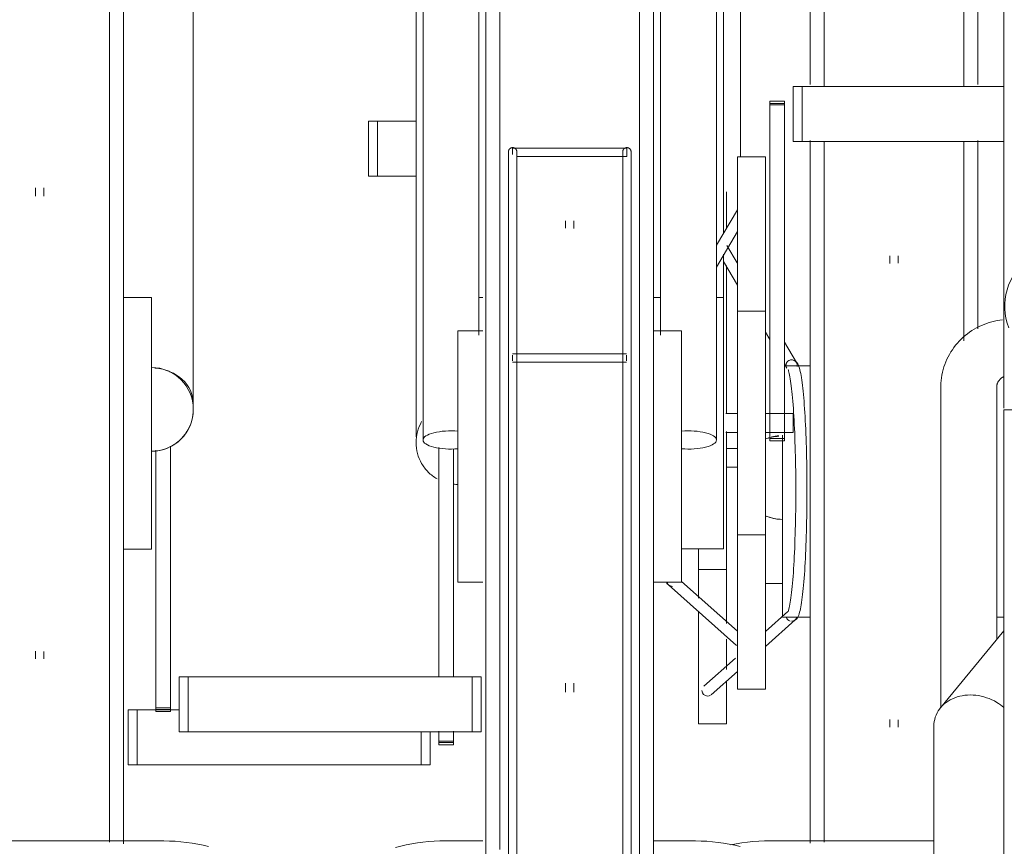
# Model space of a CAD drawing. Extents: x 50445 to 145605, y -10968 to 41989.
# Tile 134 of 256: x 88494 to 88846, y -128 to 168. Entities that reach past the tile are written whole.
import ezdxf

# ---------------------------------------------------------------- set-up
doc = ezdxf.new("R2010")
doc.units = 0
doc.header["$LTSCALE"] = 414.30304
doc.header["$MEASUREMENT"] = 0
doc.layers.add('A-EQPM', color=6, linetype='CONTINUOUS', lineweight=18)

# ---------------------------------------------------------------- blocks, each defined once
blk = doc.blocks.new('97_KA_gestapelde fietsenstalling 8 fietsen 1600x1900 - Type-V113-plotview doorsnede C C  -  1 op 100')
at = {"layer": 'A-EQPM'}
for p, q in [((7597.4, -522.03), (7597.4, -362.96)), ((7657.4, -362.96), (7657.4, -522.03)), ((7572.4, -476.2), (7572.4, -548.02)), ((7439.37, -535.23), (7442.59, -535.23)), ((7439.37, -554.93), (7439.37, -535.23)), ((7442.59, -535.23), (7456.33, -535.23)), ((7442.59, -554.93), (7442.59, -535.23)), ((7597.4, -667.77), (7597.4, -542.06)), ((7657.4, -542.06), (7657.4, -609.6)), ((7442.59, -554.93), (7439.37, -554.93)), ((7456.33, -554.93), (7442.59, -554.93)), ((7567.4, -560.52), (7567.4, -573.28)), ((7571.29, -585.96), (7567.58, -579.69)), ((7625.9, -583.4), (7625.9, -586.13)), ((7628.9, -586.03), (7628.9, -583.4)), ((7566.33, -585.44), (7571.33, -593.88)), ((7567.4, -586.86), (7567.4, -639.98)), ((7581.33, -610.76), (7582.9, -613.42)), ((7592.41, -621.62), (7588.12, -614.38)), ((7588.12, -622.23), (7588.98, -623.67)), ((7597.4, -622.77), (7588.12, -622.77)), ((7567.4, -646.36), (7567.4, -655.77)), ((7587.4, -667.77), (7587.4, -647.66)), ((7571.33, -652.42), (7567.4, -652.42)), ((7567.4, -655.77), (7567.4, -715.1)), ((7567.4, -659.12), (7571.33, -659.12)), ((7587.4, -712.77), (7587.4, -667.77)), ((7597.4, -793.75), (7597.4, -667.77)), ((7557.4, -706.02), (7557.4, -688.54)), ((7557.4, -695.77), (7567.4, -695.77)), ((7581.33, -700.77), (7587.4, -700.77)), ((7557.4, -751.02), (7557.4, -710.59)), ((7589.37, -710.75), (7581.33, -717.91)), ((7581.33, -723.27), (7592.02, -713.75)), ((7587.4, -712.77), (7597.4, -712.77)), ((7664.04, -712.77), (7666.63, -712.77)), ((7567.4, -720.6), (7567.4, -731.55)), ((7570.65, -727.43), (7559.31, -737.54)), ((7561.97, -740.53), (7571.33, -732.18)), ((7567.4, -735.73), (7567.4, -751.02)), ((7625.9, -749.41), (7625.9, -752.14)), ((7628.9, -752.14), (7628.9, -749.51)), ((7557.4, -751.02), (7567.4, -751.02)), ((7641.63, -792.88), (7583.02, -792.88))]:
    blk.add_line(p, q, dxfattribs=at)
at = {"layer": 'A-EQPM', "flags": 128}
for points in [[(7602.4, -492.96), (7602.4, -503.08), (7602.4, -513.47), (7602.4, -522.73)], [(7652.4, -522.73), (7652.4, -516.32), (7652.4, -505.86), (7652.4, -495.66)], [(7602.4, -542.43), (7602.4, -546.05), (7602.4, -557.32), (7602.4, -568.77), (7602.4, -580.38), (7602.4, -592.12), (7602.4, -603.99), (7602.4, -615.96), (7602.4, -628.01), (7602.4, -640.13), (7602.4, -652.29), (7602.4, -664.48), (7602.4, -667.77)], [(7652.4, -613.81), (7652.4, -607.21), (7652.4, -595.32), (7652.4, -583.53), (7652.4, -571.89), (7652.4, -560.39), (7652.4, -549.07), (7652.4, -542.43)], [(7590.7, -714.25), (7591.75, -713.99), (7592.41, -713.5), (7592.79, -713.02), (7593.05, -712.55), (7593.26, -712.08), (7593.44, -711.57), (7593.6, -711.03), (7593.75, -710.43), (7593.89, -709.78), (7594.03, -709.08), (7594.17, -708.31), (7594.3, -707.48), (7594.42, -706.6), (7594.55, -705.65), (7594.67, -704.65), (7594.78, -703.59), (7594.9, -702.48), (7595.01, -701.31), (7595.11, -700.08), (7595.21, -698.81), (7595.31, -697.49), (7595.4, -696.12), (7595.49, -694.71), (7595.57, -693.25), (7595.65, -691.75), (7595.73, -690.22), (7595.79, -688.65), (7595.86, -687.04), (7595.92, -685.41), (7595.97, -683.74), (7596.02, -682.05), (7596.06, -680.34), (7596.1, -678.61), (7596.13, -676.85), (7596.16, -675.09), (7596.18, -673.31), (7596.2, -671.52), (7596.21, -669.73), (7596.21, -667.93), (7596.21, -666.13), (7596.2, -664.34), (7596.19, -662.55), (7596.17, -660.76), (7596.15, -658.99), (7596.12, -657.23), (7596.08, -655.49), (7596.04, -653.76), (7596, -652.06), (7595.95, -650.38), (7595.89, -648.73), (7595.83, -647.11), (7595.76, -645.52), (7595.69, -643.96), (7595.62, -642.45), (7595.53, -640.97), (7595.45, -639.53), (7595.36, -638.14), (7595.26, -636.79), (7595.17, -635.49), (7595.06, -634.24), (7594.96, -633.04), (7594.85, -631.9), (7594.73, -630.81), (7594.61, -629.78), (7594.49, -628.8), (7594.37, -627.88), (7594.24, -627.02), (7594.1, -626.22), (7593.97, -625.48), (7593.83, -624.8), (7593.68, -624.18), (7593.52, -623.61), (7593.36, -623.08), (7593.17, -622.6), (7592.94, -622.13), (7592.64, -621.66), (7592.15, -621.16), (7591.3, -620.73), (7590.78, -620.65)], [(7589.44, -624.05), (7589.47, -624.13), (7589.55, -624.33), (7589.66, -624.63), (7589.77, -625.03), (7589.89, -625.52), (7590.01, -626.09), (7590.13, -626.73), (7590.25, -627.44), (7590.37, -628.23), (7590.49, -629.08), (7590.61, -629.99), (7590.72, -630.97), (7590.84, -632.01), (7590.94, -633.11), (7591.05, -634.26), (7591.15, -635.47), (7591.25, -636.73), (7591.34, -638.04), (7591.43, -639.4), (7591.52, -640.81), (7591.6, -642.26), (7591.68, -643.75), (7591.75, -645.28), (7591.82, -646.84), (7591.88, -648.44), (7591.93, -650.07), (7591.99, -651.72), (7592.03, -653.41), (7592.07, -655.11), (7592.11, -656.84), (7592.14, -658.58), (7592.17, -660.34), (7592.19, -662.1), (7592.2, -663.88), (7592.21, -665.66), (7592.21, -667.45), (7592.21, -669.23), (7592.2, -671.01), (7592.19, -672.79), (7592.17, -674.56), (7592.14, -676.32), (7592.11, -678.06), (7592.07, -679.78), (7592.03, -681.49), (7591.99, -683.17), (7591.93, -684.83), (7591.88, -686.46), (7591.82, -688.05), (7591.75, -689.62), (7591.68, -691.15), (7591.6, -692.64), (7591.52, -694.09), (7591.43, -695.49), (7591.34, -696.85), (7591.25, -698.16), (7591.15, -699.42), (7591.05, -700.63), (7590.94, -701.79), (7590.84, -702.89), (7590.72, -703.92), (7590.61, -704.9), (7590.49, -705.82), (7590.37, -706.67), (7590.25, -707.45), (7590.13, -708.17), (7590.01, -708.81), (7589.89, -709.37), (7589.77, -709.86), (7589.66, -710.26), (7589.55, -710.57), (7589.47, -710.77), (7589.44, -710.84)], [(7602.4, -667.77), (7602.4, -679.96), (7602.4, -692.13), (7602.4, -704.26), (7602.4, -716.33), (7602.4, -728.32), (7602.4, -740.22), (7602.4, -752), (7602.4, -763.65), (7602.4, -775.14), (7602.4, -786.47), (7602.4, -793.39)], [(7583.02, -792.88), (7580.97, -792.91), (7578.94, -793), (7576.9, -793.14), (7574.88, -793.35), (7572.87, -793.6), (7570.88, -793.92), (7568.98, -794.28)]]:
    blk.add_lwpolyline(points, dxfattribs=at)
at = {"layer": 'A-EQPM'}
for start, end in [(94.873, 114.0727), (245.9273, 270)]:
    blk.add_arc((7587.4, -662.77), 15, start, end, dxfattribs=at)
for centre, major_axis, ratio, start_param, end_param in [((7587.4, -660.68), (15, 0), 0.848048, 1.653289, 1.990944), ((7590.7, -712.25), (0, 2), 0.996917, 1.832596, 2.879793), ((7590.7, -712.25), (0, 2), 0.996917, 3.665191, 4.45059), ((7560.64, -739.04), (-1.33, 1.49), 0.994489, 0.84558, 2.416376), ((7560.64, -739.04), (-1.33, 1.49), 0.994489, 2.416376, 2.939975), ((7560.64, -739.04), (-1.33, 1.49), 0.994489, 3.141593, 3.201774)]:
    blk.add_ellipse(centre, major_axis=major_axis, ratio=ratio, start_param=start_param, end_param=end_param, dxfattribs=at)
for points in [[(7588.73, -622.99), (7588.69, -622.76), (7588.69, -622.29), (7588.94, -621.63), (7589.4, -621.08), (7590.01, -620.73), (7590.47, -620.65), (7590.71, -620.65)], [(7590.71, -620.65), (7590.94, -620.65), (7591.4, -620.73), (7592.01, -621.08), (7592.46, -621.63), (7592.7, -622.29), (7592.7, -622.76), (7592.66, -622.99)]]:
    blk.add_open_spline(points, degree=3, dxfattribs=at)
blk.add_open_spline([(7581.28, -676.46), (7582.01, -676.79), (7583.99, -677.49), (7586.09, -677.77), (7587.4, -677.77)], degree=3, knots=[0.3662628, 0.3662628, 0.3662628, 0.3662628, 0.4166667, 0.5, 0.5, 0.5, 0.5], dxfattribs=at)
blk = doc.blocks.new('97_KA_gestapelde fietsenstalling 16 fietsen 1600x2900 - Type-V125-plotview doorsnede C C  -  1 op 100')
at = {"layer": 'A-EQPM'}
for p, q in [((7351.63, -338.57), (7351.63, -643.38)), ((7458.83, -342.18), (7458.83, -649.34)), ((7478.83, -611.8), (7478.83, -342.18)), ((7543.83, -342.18), (7543.83, -611.8)), ((7563.83, -649.34), (7563.83, -342.18)), ((7481.33, -655.27), (7481.33, -350.46)), ((7541.33, -350.46), (7541.33, -655.27)), ((7666.63, -427.82), (7666.63, -638.01)), ((7376.63, -636.29), (7376.63, -451.81)), ((7456.33, -463.7), (7456.33, -648.18)), ((7566.33, -575.52), (7566.33, -463.7)), ((7591.33, -522.73), (7594.55, -522.73)), ((7591.33, -542.43), (7591.33, -522.73)), ((7594.55, -522.73), (7666.63, -522.73)), ((7594.55, -542.43), (7594.55, -522.73)), ((7588.12, -528.06), (7582.9, -528.06)), ((7582.9, -529.37), (7582.9, -528.06)), ((7582.9, -528.06), (7582.9, -528.36)), ((7588.12, -528.36), (7588.12, -528.06)), ((7588.12, -528.06), (7588.12, -529.37)), ((7582.9, -528.83), (7588.12, -528.83)), ((7582.9, -639.12), (7582.9, -529.37)), ((7588.12, -529.37), (7582.9, -529.37)), ((7588.12, -529.37), (7588.12, -639.12)), ((7594.55, -542.43), (7591.33, -542.43)), ((7666.63, -542.43), (7594.55, -542.43)), ((7531.81, -544.9), (7490.85, -544.9)), ((7490.85, -546.4), (7490.85, -544.95)), ((7531.81, -544.95), (7531.81, -546.4)), ((7490.85, -547.15), (7490.85, -546.4)), ((7492.39, -547.9), (7531.81, -547.9)), ((7531.81, -546.4), (7531.81, -547.84)), ((7581.33, -548.02), (7571.33, -548.02)), ((7571.33, -643.27), (7571.33, -548.02)), ((7581.33, -548.02), (7581.33, -643.27)), ((7489.39, -554.95), (7489.39, -593.68)), ((7489.39, -554.95), (7489.39, -602.58)), ((7492.39, -589.58), (7492.39, -554.95)), ((7492.39, -602.58), (7492.39, -554.95)), ((7530.27, -554.95), (7530.27, -590.74)), ((7530.27, -554.95), (7530.27, -602.58)), ((7533.27, -593.99), (7533.27, -554.95)), ((7533.27, -602.58), (7533.27, -554.95)), ((7320.13, -559.01), (7320.13, -562)), ((7323.13, -562), (7323.13, -559.01)), ((7571.33, -566.89), (7563.83, -579.56)), ((7509.83, -570.9), (7509.83, -573.53)), ((7512.83, -573.63), (7512.83, -570.9)), ((7563.83, -587.41), (7571.33, -574.74)), ((7566.33, -598.26), (7566.33, -582.81)), ((7361.63, -598.38), (7351.63, -598.38)), ((7361.63, -598.38), (7361.63, -643.38)), ((7480.2, -598.27), (7478.83, -598.27)), ((7543.89, -598.27), (7541.33, -598.27)), ((7566.33, -598.27), (7563.83, -598.27)), ((7566.33, -598.27), (7566.33, -643.27)), ((7581.33, -603.27), (7571.33, -603.27)), ((7480.2, -610.27), (7471.33, -610.27)), ((7471.33, -655.27), (7471.33, -610.27)), ((7551.33, -610.27), (7541.33, -610.27)), ((7551.33, -610.27), (7551.33, -655.27)), ((7531.68, -618.5), (7490.88, -618.5)), ((7490.88, -620), (7490.88, -618.94)), ((7490.88, -621.06), (7490.88, -620)), ((7531.68, -618.94), (7531.68, -620)), ((7531.68, -620), (7531.68, -621.06)), ((7490.88, -621.5), (7531.68, -621.5)), ((7644.13, -630.29), (7644.13, -745.19)), ((7664.13, -720.72), (7664.13, -630.29)), ((7489.39, -638.38), (7489.39, -968.3)), ((7492.39, -968.3), (7492.39, -638.38)), ((7530.27, -638.38), (7530.27, -810.83)), ((7533.27, -810.83), (7533.27, -638.38)), ((7571.33, -639.92), (7567.17, -639.92)), ((7591.33, -639.92), (7581.33, -639.92)), ((7582.9, -649.65), (7582.9, -639.12)), ((7588.12, -639.12), (7588.12, -649.65)), ((7591.33, -639.92), (7591.33, -643.27)), ((7675.37, -638.57), (7666.63, -638.57)), ((7666.63, -943.38), (7666.63, -638.57)), ((7351.63, -643.38), (7351.63, -793.98)), ((7361.63, -643.38), (7361.63, -688.38)), ((7566.33, -643.27), (7566.33, -688.27)), ((7571.33, -738.52), (7571.33, -643.27)), ((7581.33, -643.27), (7581.33, -738.52)), ((7591.33, -643.27), (7591.33, -646.62)), ((7567.17, -646.62), (7571.33, -646.62)), ((7581.33, -646.62), (7591.33, -646.62)), ((7368.42, -651.56), (7368.42, -745.28)), ((7582.9, -648.87), (7582.9, -649.65)), ((7582.9, -648.87), (7588.12, -648.87)), ((7582.9, -649.65), (7588.12, -649.65)), ((7588.12, -649.65), (7588.12, -648.87)), ((7363.2, -745.28), (7363.2, -652.96)), ((7464.54, -734.11), (7464.54, -652.06)), ((7469.76, -652.48), (7469.76, -734.11)), ((7471.33, -700.27), (7471.33, -655.27)), ((7481.33, -945.46), (7481.33, -655.27)), ((7541.33, -655.27), (7541.33, -811.38)), ((7551.33, -655.27), (7551.33, -700.27)), ((7571.33, -683.27), (7581.33, -683.27)), ((7351.63, -688.38), (7361.63, -688.38)), ((7551.33, -688.27), (7566.33, -688.27)), ((7471.33, -700.27), (7480.2, -700.27)), ((7541.33, -700.27), (7551.33, -700.27)), ((7571.33, -717.83), (7551.33, -700)), ((7546.72, -701.25), (7570.98, -722.87)), ((7666.63, -717.65), (7643.98, -745.23)), ((7320.13, -724.99), (7320.13, -727.75)), ((7323.13, -727.75), (7323.13, -725.12)), ((7371.62, -734.11), (7374.84, -734.11)), ((7371.62, -734.11), (7371.62, -753.81)), ((7374.84, -734.11), (7476.44, -734.11)), ((7374.84, -753.81), (7374.84, -734.11)), ((7476.44, -734.11), (7479.66, -734.11)), ((7476.44, -753.81), (7476.44, -734.11)), ((7479.66, -753.81), (7479.66, -734.11)), ((7509.83, -736.38), (7509.83, -739.64)), ((7512.83, -739.64), (7512.83, -736.38)), ((7571.33, -738.52), (7581.33, -738.52)), ((7353.3, -746), (7356.52, -746)), ((7353.3, -765.7), (7353.3, -746)), ((7356.52, -746), (7371.62, -746)), ((7356.52, -765.7), (7356.52, -746)), ((7363.2, -746.59), (7363.2, -745.28)), ((7368.42, -745.28), (7363.2, -745.28)), ((7363.2, -745.82), (7368.42, -745.82)), ((7363.2, -746.29), (7363.2, -746.59)), ((7363.2, -746.59), (7368.42, -746.59)), ((7368.42, -745.28), (7368.42, -746.59)), ((7368.42, -746.59), (7368.42, -746.29)), ((7374.84, -753.81), (7371.62, -753.81)), ((7476.44, -753.81), (7374.84, -753.81)), ((7458.12, -765.7), (7458.12, -753.81)), ((7461.33, -765.7), (7461.33, -753.81)), ((7464.54, -756.91), (7464.54, -753.54)), ((7469.76, -753.54), (7469.76, -756.91)), ((7479.66, -753.81), (7476.44, -753.81)), ((7641.63, -751.81), (7641.63, -936.29)), ((7464.54, -757.71), (7464.54, -756.91)), ((7464.54, -757.17), (7464.54, -758.48)), ((7464.54, -757.17), (7469.76, -757.17)), ((7469.76, -756.91), (7469.76, -757.71)), ((7469.76, -758.48), (7469.76, -757.17)), ((7464.54, -758.18), (7464.54, -757.71)), ((7469.76, -757.71), (7464.54, -757.71)), ((7464.54, -758.48), (7464.54, -758.18)), ((7464.54, -758.48), (7469.76, -758.48)), ((7469.76, -757.71), (7469.76, -758.18)), ((7469.76, -758.18), (7469.76, -758.48)), ((7356.52, -765.7), (7353.3, -765.7)), ((7458.12, -765.7), (7356.52, -765.7)), ((7461.33, -765.7), (7458.12, -765.7)), ((7365.52, -792.88), (7276.74, -792.88)), ((7480.2, -792.88), (7466.95, -792.88)), ((7555.72, -792.88), (7541.33, -792.88))]:
    blk.add_line(p, q, dxfattribs=at)
at = {"layer": 'A-EQPM', "flags": 128}
for points in [[(7346.63, -643.38), (7346.63, -631.19), (7346.63, -619.02), (7346.63, -606.89), (7346.63, -594.82), (7346.63, -582.82), (7346.63, -570.92), (7346.63, -559.14), (7346.63, -547.5), (7346.63, -536), (7346.63, -524.68), (7346.63, -513.55), (7346.63, -502.62), (7346.63, -491.93)], [(7486.33, -490.58), (7486.33, -500.97), (7486.33, -511.6), (7486.33, -522.47), (7486.33, -533.55), (7486.33, -544.82), (7486.33, -556.27), (7486.33, -567.88), (7486.33, -579.62), (7486.33, -591.49), (7486.33, -603.46), (7486.33, -615.51), (7486.33, -627.63), (7486.33, -639.79), (7486.33, -651.98), (7486.33, -655.27)], [(7536.33, -655.27), (7536.33, -643.08), (7536.33, -630.91), (7536.33, -618.78), (7536.33, -606.71), (7536.33, -594.71), (7536.33, -582.82), (7536.33, -571.03), (7536.33, -559.39), (7536.33, -547.89), (7536.33, -536.57), (7536.33, -525.44), (7536.33, -514.52), (7536.33, -503.82), (7536.33, -493.36)], [(7489.39, -546.17), (7489.39, -546.11), (7489.4, -546.05), (7489.4, -545.99), (7489.41, -545.93), (7489.42, -545.87), (7489.44, -545.81), (7489.45, -545.75), (7489.47, -545.69), (7489.49, -545.64), (7489.51, -545.58), (7489.54, -545.53), (7489.56, -545.47), (7489.59, -545.42), (7489.62, -545.37), (7489.66, -545.32), (7489.69, -545.27), (7489.73, -545.22), (7489.77, -545.18), (7489.81, -545.13), (7489.85, -545.09), (7489.89, -545.05), (7489.94, -545.01), (7489.98, -544.97), (7490.03, -544.94), (7490.08, -544.9), (7490.13, -544.87), (7490.19, -544.84), (7490.24, -544.81), (7490.29, -544.79), (7490.35, -544.77), (7490.41, -544.75), (7490.46, -544.73), (7490.52, -544.71), (7490.58, -544.7), (7490.64, -544.69), (7490.7, -544.68), (7490.76, -544.67), (7490.82, -544.67), (7490.88, -544.67), (7490.94, -544.67), (7491, -544.67), (7491.06, -544.67), (7491.12, -544.68), (7491.18, -544.69), (7491.23, -544.7), (7491.29, -544.72), (7491.35, -544.74), (7491.41, -544.76), (7491.46, -544.78), (7491.52, -544.8), (7491.57, -544.83), (7491.62, -544.86), (7491.68, -544.89), (7491.73, -544.92), (7491.78, -544.95), (7491.82, -544.99), (7491.87, -545.03), (7491.91, -545.07), (7491.96, -545.11), (7492, -545.15), (7492.04, -545.2), (7492.08, -545.24), (7492.11, -545.29), (7492.15, -545.34), (7492.18, -545.39), (7492.21, -545.44), (7492.24, -545.5), (7492.26, -545.55), (7492.29, -545.61), (7492.31, -545.66), (7492.33, -545.72), (7492.34, -545.78), (7492.36, -545.84), (7492.37, -545.89), (7492.38, -545.95), (7492.39, -546.01), (7492.39, -546.07), (7492.39, -546.13), (7492.39, -546.17)], [(7530.27, -546.17), (7530.27, -546.11), (7530.28, -546.05), (7530.28, -545.99), (7530.29, -545.93), (7530.3, -545.87), (7530.31, -545.81), (7530.33, -545.75), (7530.35, -545.69), (7530.37, -545.64), (7530.39, -545.58), (7530.41, -545.53), (7530.44, -545.47), (7530.47, -545.42), (7530.5, -545.37), (7530.53, -545.32), (7530.57, -545.27), (7530.6, -545.22), (7530.64, -545.18), (7530.68, -545.13), (7530.73, -545.09), (7530.77, -545.05), (7530.82, -545.01), (7530.86, -544.97), (7530.91, -544.94), (7530.96, -544.9), (7531.01, -544.87), (7531.06, -544.84), (7531.12, -544.81), (7531.17, -544.79), (7531.23, -544.77), (7531.28, -544.75), (7531.34, -544.73), (7531.4, -544.71), (7531.46, -544.7), (7531.52, -544.69), (7531.58, -544.68), (7531.63, -544.67), (7531.69, -544.67), (7531.75, -544.67), (7531.81, -544.67), (7531.87, -544.67), (7531.93, -544.67), (7531.99, -544.68), (7532.05, -544.69), (7532.11, -544.7), (7532.17, -544.72), (7532.23, -544.74), (7532.28, -544.76), (7532.34, -544.78), (7532.4, -544.8), (7532.45, -544.83), (7532.5, -544.86), (7532.55, -544.89), (7532.6, -544.92), (7532.65, -544.95), (7532.7, -544.99), (7532.75, -545.03), (7532.79, -545.07), (7532.84, -545.11), (7532.88, -545.15), (7532.92, -545.2), (7532.95, -545.24), (7532.99, -545.29), (7533.02, -545.34), (7533.06, -545.39), (7533.09, -545.44), (7533.11, -545.5), (7533.14, -545.55), (7533.16, -545.61), (7533.18, -545.66), (7533.2, -545.72), (7533.22, -545.78), (7533.23, -545.84), (7533.25, -545.89), (7533.26, -545.95), (7533.26, -546.01), (7533.27, -546.07), (7533.27, -546.13), (7533.27, -546.17)], [(7489.39, -554.95), (7489.39, -554.12), (7489.39, -553.32), (7489.39, -552.56), (7489.39, -551.84), (7489.39, -551.16), (7489.39, -550.52), (7489.39, -549.92), (7489.39, -549.36), (7489.39, -548.84), (7489.39, -548.37), (7489.39, -547.94), (7489.39, -547.55), (7489.39, -547.22), (7489.39, -546.92), (7489.39, -546.68), (7489.39, -546.48), (7489.39, -546.33), (7489.39, -546.23), (7489.39, -546.17), (7489.39, -546.17)], [(7489.39, -546.17), (7489.39, -546.19), (7489.39, -546.26), (7489.39, -546.38), (7489.39, -546.55), (7489.39, -546.76), (7489.39, -547.02), (7489.39, -547.33), (7489.39, -547.69), (7489.39, -548.09), (7489.39, -548.53), (7489.39, -549.02), (7489.39, -549.56), (7489.39, -550.13), (7489.39, -550.75), (7489.39, -551.4), (7489.39, -552.1), (7489.39, -552.84), (7489.39, -553.61), (7489.39, -554.42), (7489.39, -554.95)], [(7492.39, -554.95), (7492.39, -554.12), (7492.39, -553.32), (7492.39, -552.56), (7492.39, -551.84), (7492.39, -551.16), (7492.39, -550.52), (7492.39, -549.92), (7492.39, -549.36), (7492.39, -548.84), (7492.39, -548.37), (7492.39, -547.94), (7492.39, -547.55), (7492.39, -547.22), (7492.39, -546.92), (7492.39, -546.68), (7492.39, -546.48), (7492.39, -546.33), (7492.39, -546.23), (7492.39, -546.17), (7492.39, -546.17)], [(7492.39, -546.17), (7492.39, -546.19), (7492.39, -546.26), (7492.39, -546.38), (7492.39, -546.55), (7492.39, -546.76), (7492.39, -547.02), (7492.39, -547.33), (7492.39, -547.69), (7492.39, -548.09), (7492.39, -548.53), (7492.39, -549.02), (7492.39, -549.56), (7492.39, -550.13), (7492.39, -550.75), (7492.39, -551.4), (7492.39, -552.1), (7492.39, -552.84), (7492.39, -553.61), (7492.39, -554.42), (7492.39, -554.95)], [(7530.27, -554.95), (7530.27, -554.12), (7530.27, -553.32), (7530.27, -552.56), (7530.27, -551.84), (7530.27, -551.16), (7530.27, -550.52), (7530.27, -549.92), (7530.27, -549.36), (7530.27, -548.84), (7530.27, -548.37), (7530.27, -547.94), (7530.27, -547.55), (7530.27, -547.22), (7530.27, -546.92), (7530.27, -546.68), (7530.27, -546.48), (7530.27, -546.33), (7530.27, -546.23), (7530.27, -546.17), (7530.27, -546.17)], [(7530.27, -546.17), (7530.27, -546.19), (7530.27, -546.26), (7530.27, -546.38), (7530.27, -546.55), (7530.27, -546.76), (7530.27, -547.02), (7530.27, -547.33), (7530.27, -547.69), (7530.27, -548.09), (7530.27, -548.53), (7530.27, -549.02), (7530.27, -549.56), (7530.27, -550.13), (7530.27, -550.75), (7530.27, -551.4), (7530.27, -552.1), (7530.27, -552.84), (7530.27, -553.61), (7530.27, -554.42), (7530.27, -554.95)], [(7533.27, -554.95), (7533.27, -554.12), (7533.27, -553.32), (7533.27, -552.56), (7533.27, -551.84), (7533.27, -551.16), (7533.27, -550.52), (7533.27, -549.92), (7533.27, -549.36), (7533.27, -548.84), (7533.27, -548.37), (7533.27, -547.94), (7533.27, -547.55), (7533.27, -547.22), (7533.27, -546.92), (7533.27, -546.68), (7533.27, -546.48), (7533.27, -546.33), (7533.27, -546.23), (7533.27, -546.17), (7533.27, -546.17)], [(7533.27, -546.17), (7533.27, -546.19), (7533.27, -546.26), (7533.27, -546.38), (7533.27, -546.55), (7533.27, -546.76), (7533.27, -547.02), (7533.27, -547.33), (7533.27, -547.69), (7533.27, -548.09), (7533.27, -548.53), (7533.27, -549.02), (7533.27, -549.56), (7533.27, -550.13), (7533.27, -550.75), (7533.27, -551.4), (7533.27, -552.1), (7533.27, -552.84), (7533.27, -553.61), (7533.27, -554.42), (7533.27, -554.95)], [(7489.39, -602.58), (7489.39, -603.45), (7489.39, -604.34), (7489.39, -605.27), (7489.39, -606.23), (7489.39, -607.22), (7489.39, -608.23), (7489.39, -609.27), (7489.39, -610.33), (7489.39, -611.41), (7489.39, -612.52), (7489.39, -613.64), (7489.39, -614.77), (7489.39, -615.93), (7489.39, -617.09), (7489.39, -618.26), (7489.39, -619.45), (7489.39, -620.64), (7489.39, -621.83), (7489.39, -623.03), (7489.39, -624.23), (7489.39, -625.43), (7489.39, -626.63), (7489.39, -627.82), (7489.39, -629.01), (7489.39, -630.18), (7489.39, -631.35), (7489.39, -632.51), (7489.39, -633.65), (7489.39, -634.77), (7489.39, -635.88), (7489.39, -636.97), (7489.39, -638.04), (7489.39, -638.38)], [(7492.39, -638.38), (7492.39, -637.32), (7492.39, -636.24), (7492.39, -635.13), (7492.39, -634.01), (7492.39, -632.88), (7492.39, -631.73), (7492.39, -630.56), (7492.39, -629.39), (7492.39, -628.21), (7492.39, -627.02), (7492.39, -625.82), (7492.39, -624.62), (7492.39, -623.42), (7492.39, -622.22), (7492.39, -621.03), (7492.39, -619.84), (7492.39, -618.65), (7492.39, -617.47), (7492.39, -616.3), (7492.39, -615.15), (7492.39, -614.01), (7492.39, -612.88), (7492.39, -611.77), (7492.39, -610.68), (7492.39, -609.61), (7492.39, -608.57), (7492.39, -607.55), (7492.39, -606.55), (7492.39, -605.58), (7492.39, -604.64), (7492.39, -603.74), (7492.39, -602.86), (7492.39, -602.58)], [(7530.27, -602.58), (7530.27, -603.45), (7530.27, -604.34), (7530.27, -605.27), (7530.27, -606.23), (7530.27, -607.22), (7530.27, -608.23), (7530.27, -609.27), (7530.27, -610.33), (7530.27, -611.41), (7530.27, -612.52), (7530.27, -613.64), (7530.27, -614.77), (7530.27, -615.93), (7530.27, -617.09), (7530.27, -618.26), (7530.27, -619.45), (7530.27, -620.64), (7530.27, -621.83), (7530.27, -623.03), (7530.27, -624.23), (7530.27, -625.43), (7530.27, -626.63), (7530.27, -627.82), (7530.27, -629.01), (7530.27, -630.18), (7530.27, -631.35), (7530.27, -632.51), (7530.27, -633.65), (7530.27, -634.77), (7530.27, -635.88), (7530.27, -636.97), (7530.27, -638.04), (7530.27, -638.38)], [(7533.27, -638.38), (7533.27, -637.32), (7533.27, -636.24), (7533.27, -635.13), (7533.27, -634.01), (7533.27, -632.88), (7533.27, -631.73), (7533.27, -630.56), (7533.27, -629.39), (7533.27, -628.21), (7533.27, -627.02), (7533.27, -625.82), (7533.27, -624.62), (7533.27, -623.42), (7533.27, -622.22), (7533.27, -621.03), (7533.27, -619.84), (7533.27, -618.65), (7533.27, -617.47), (7533.27, -616.3), (7533.27, -615.15), (7533.27, -614.01), (7533.27, -612.88), (7533.27, -611.77), (7533.27, -610.68), (7533.27, -609.61), (7533.27, -608.57), (7533.27, -607.55), (7533.27, -606.55), (7533.27, -605.58), (7533.27, -604.64), (7533.27, -603.74), (7533.27, -602.86), (7533.27, -602.58)], [(7666.2, -606.27), (7665.23, -606.4), (7664.26, -606.57), (7663.31, -606.77), (7662.36, -607.01), (7661.42, -607.28), (7660.49, -607.59), (7659.57, -607.94), (7658.67, -608.32), (7657.78, -608.73), (7656.91, -609.18), (7656.06, -609.67), (7655.23, -610.18), (7654.41, -610.73), (7653.62, -611.31), (7652.85, -611.93), (7652.11, -612.57), (7651.39, -613.24), (7650.7, -613.94), (7650.04, -614.67), (7649.4, -615.42), (7648.8, -616.2), (7648.23, -617.01), (7647.69, -617.83), (7647.19, -618.68), (7646.72, -619.55), (7646.29, -620.44), (7645.9, -621.34), (7645.54, -622.27), (7645.22, -623.2), (7644.94, -624.15), (7644.71, -625.11), (7644.51, -626.08), (7644.35, -627.06), (7644.23, -628.04), (7644.16, -629.03), (7644.13, -630.02), (7644.13, -630.29)], [(7664.13, -630.29), (7664.13, -630.14), (7664.14, -630), (7664.15, -629.85), (7664.18, -629.71), (7664.2, -629.57), (7664.24, -629.42), (7664.28, -629.28), (7664.33, -629.13), (7664.38, -628.99), (7664.44, -628.85), (7664.51, -628.7), (7664.58, -628.56), (7664.66, -628.42), (7664.75, -628.28), (7664.85, -628.14), (7664.95, -628), (7665.06, -627.87), (7665.18, -627.74), (7665.31, -627.61), (7665.44, -627.48), (7665.58, -627.35), (7665.73, -627.23), (7665.88, -627.12), (7666.04, -627.01), (7666.21, -626.9), (7666.39, -626.8), (7666.57, -626.7)], [(7346.63, -793.32), (7346.63, -787.04), (7346.63, -776.18), (7346.63, -765.1), (7346.63, -753.83), (7346.63, -742.38), (7346.63, -730.77), (7346.63, -719.02), (7346.63, -707.16), (7346.63, -695.19), (7346.63, -683.13), (7346.63, -671.02), (7346.63, -658.85), (7346.63, -646.67), (7346.63, -643.38)], [(7486.33, -655.27), (7486.33, -667.46), (7486.33, -679.63), (7486.33, -691.76), (7486.33, -703.83), (7486.33, -715.82), (7486.33, -727.72), (7486.33, -739.5), (7486.33, -751.15), (7486.33, -762.64), (7486.33, -773.97), (7486.33, -785.1), (7486.33, -796.02)], [(7536.33, -810.83), (7536.33, -809.57), (7536.33, -798.93), (7536.33, -788.07), (7536.33, -776.99), (7536.33, -765.72), (7536.33, -754.27), (7536.33, -742.66), (7536.33, -730.91), (7536.33, -719.05), (7536.33, -707.08), (7536.33, -695.02), (7536.33, -682.91), (7536.33, -670.75), (7536.33, -658.56), (7536.33, -655.27)], [(7548.04, -701.75), (7546.99, -701.49), (7546.33, -701), (7545.94, -700.52)], [(7382.11, -794.84), (7380.16, -794.4), (7378.19, -794.01), (7376.2, -793.68), (7374.2, -793.41), (7372.18, -793.19), (7370.15, -793.03), (7368.11, -792.93), (7366.07, -792.89), (7365.52, -792.88)], [(7466.95, -792.88), (7464.9, -792.91), (7462.86, -793), (7460.83, -793.14), (7458.81, -793.35), (7456.8, -793.6), (7454.8, -793.92), (7452.83, -794.29), (7450.88, -794.72), (7448.95, -795.2)], [(7572.31, -794.84), (7570.36, -794.4), (7568.39, -794.01), (7566.4, -793.68), (7564.4, -793.41), (7562.38, -793.19), (7560.35, -793.03), (7558.31, -792.93), (7556.27, -792.89), (7555.72, -792.88)]]:
    blk.add_lwpolyline(points, dxfattribs=at)
at = {"layer": 'A-EQPM'}
for start, end in [(0, 90), (270, 0)]:
    blk.add_arc((7361.63, -638.38), 15, start, end, dxfattribs=at)
for centre, major_axis, ratio, start_param, end_param in [((7696.63, -601.47), (29.65, 0), 0.838671, 2.351245, 3.455752), ((7361.63, -636.29), (15, 0), 0.848048, 0, 1.488304), ((7361.63, -636.29), (15, 0), 0.848048, 6.162412, 6.283185), ((7468.83, -649.34), (10, 0), 0.325568, 1.317918, 3.141593), ((7553.83, -649.34), (10, 0), 0.325568, 0, 1.823675), ((7468.83, -649.34), (10, 0), 0.325568, 3.141593, 4.965268), ((7553.83, -649.34), (10, 0), 0.325568, 4.45951, 6.283185), ((7548.04, -699.75), (0, 2), 0.996917, 1.832596, 2.617994)]:
    blk.add_ellipse(centre, major_axis=major_axis, ratio=ratio, start_param=start_param, end_param=end_param, dxfattribs=at)
for points in [[(7369.13, -625.39), (7368.56, -625.06), (7367.97, -624.77), (7367.36, -624.52)], [(7361.63, -653.38), (7362.94, -653.38), (7365.55, -653.03), (7369.21, -651.52), (7372.36, -649.11), (7374.77, -645.96), (7376.28, -642.3), (7376.63, -639.69), (7376.63, -638.38)], [(7456.33, -650.27), (7456.33, -647.65), (7457.03, -645.04), (7458.34, -642.77)], [(7463.83, -663.26), (7462.7, -662.6), (7460.6, -661), (7458.19, -657.85), (7456.68, -654.2), (7456.33, -651.58), (7456.33, -650.27)], [(7471.33, -665.27), (7470.8, -665.27), (7470.27, -665.24), (7469.74, -665.18)]]:
    blk.add_open_spline(points, degree=3, dxfattribs=at)
blk.add_open_spline([(7666.67, -745.14), (7665.89, -744.45), (7663.98, -743.05), (7660.55, -741.47), (7656.63, -740.6), (7652.7, -740.61), (7649.04, -741.49), (7645.9, -743.19), (7643.49, -745.59), (7641.97, -748.52), (7641.63, -750.7), (7641.63, -751.81)], degree=3, knots=[0.2662718, 0.2662718, 0.2662718, 0.2662718, 0.3333333, 0.4166667, 0.5, 0.5833333, 0.6666667, 0.75, 0.8333333, 0.9166667, 1, 1, 1, 1], dxfattribs=at)

msp = doc.modelspace()

# ---------------------------------------------------------------- block references
at = {"layer": 'A-EQPM'}
for name in ['97_KA_gestapelde fietsenstalling 16 fietsen 1600x2900 - Type-V125-plotview doorsnede C C  -  1 op 100', '97_KA_gestapelde fietsenstalling 8 fietsen 1600x1900 - Type-V113-plotview doorsnede C C  -  1 op 100']:
    msp.add_blockref(name, (81179.52, 667.18), dxfattribs=at)

doc.saveas('drawing.dxf')
